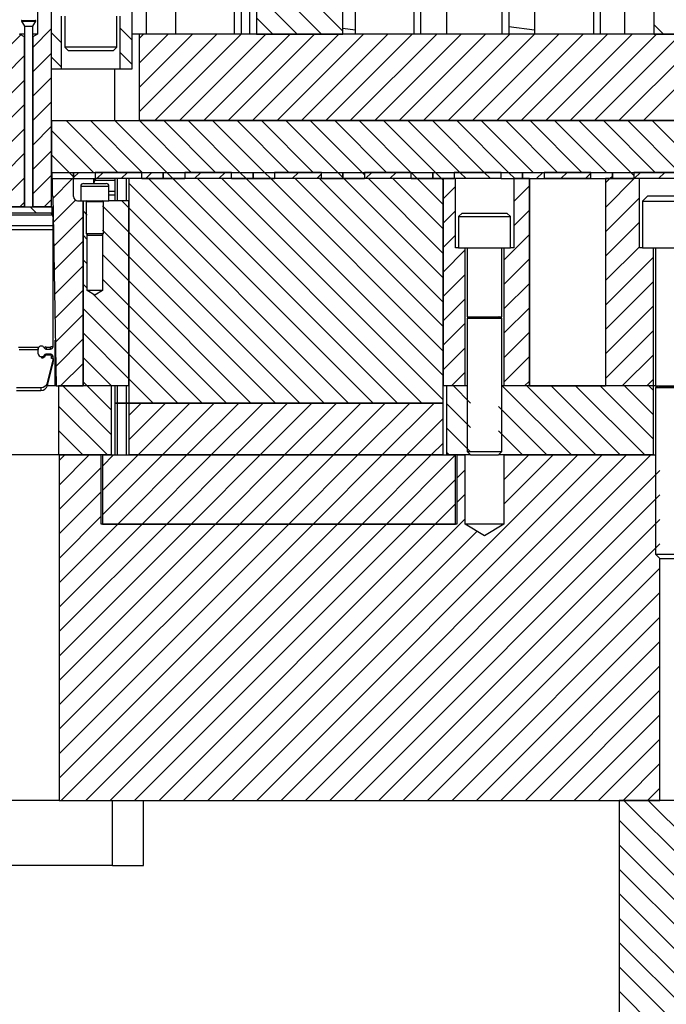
# Model space of a CAD drawing. Header units: inches. Extents: x 1802 to 2468, y -253 to -72.
# Tile 3 of 256: x 1813.27 to 1817.95, y -197.54 to -190.42. Entities that reach past the tile are written whole.
import ezdxf

# ---------------------------------------------------------------- set-up
doc = ezdxf.new("R2010")
doc.units = ezdxf.units.IN
doc.header["$LTSCALE"] = 0.5
doc.header["$MEASUREMENT"] = 0
doc.layers.add('SID-M-F', color=202, linetype='Continuous')
doc.layers.add('SID-M-S', color=105, linetype='Continuous')

msp = doc.modelspace()

# ---------------------------------------------------------------- linework, layer by layer
at = {"layer": 'SID-M-F', "linetype": 'Continuous'}
for p, q in [((1815.4558, -190.52257), (1814.98487, -190.05164)), ((1815.60987, -190.49987), (1815.13258, -190.02257)), ((1815.27902, -190.52257), (1814.98487, -190.22842)), ((1815.10225, -190.52257), (1814.98487, -190.4052)), ((1813.36487, -190.6177), (1813.50056, -190.48201)), ((1814.08487, -190.56586), (1813.99587, -190.47686)), ((1817.93067, -190.52257), (1817.85987, -190.45177)), ((1813.16918, -190.63662), (1813.27833, -190.52746)), ((1813.57387, -190.58519), (1813.50056, -190.51188)), ((1814.13487, -190.55481), (1814.1671, -190.52257)), ((1814.13487, -190.73159), (1814.34388, -190.52257)), ((1814.13487, -190.90836), (1814.52066, -190.52257)), ((1814.13487, -191.08514), (1814.69743, -190.52257)), ((1814.24921, -191.14757), (1814.87421, -190.52257)), ((1814.42599, -191.14757), (1815.05099, -190.52257)), ((1814.60276, -191.14757), (1815.22776, -190.52257)), ((1814.77954, -191.14757), (1815.40454, -190.52257)), ((1814.95632, -191.14757), (1815.58132, -190.52257)), ((1815.13309, -191.14757), (1815.75809, -190.52257)), ((1815.30987, -191.14757), (1815.93487, -190.52257)), ((1815.48665, -191.14757), (1816.11165, -190.52257)), ((1815.66342, -191.14757), (1816.28842, -190.52257)), ((1815.8402, -191.14757), (1816.4652, -190.52257)), ((1816.01698, -191.14757), (1816.64198, -190.52257)), ((1816.19375, -191.14757), (1816.81875, -190.52257)), ((1816.37053, -191.14757), (1816.99553, -190.52257)), ((1816.54731, -191.14757), (1817.17231, -190.52257)), ((1816.72408, -191.14757), (1817.34908, -190.52257)), ((1816.90086, -191.14757), (1817.52586, -190.52257)), ((1817.07764, -191.14757), (1817.70264, -190.52257)), ((1817.25441, -191.14757), (1817.87941, -190.52257)), ((1817.43119, -191.14757), (1818.05619, -190.52257)), ((1817.60797, -191.14757), (1818.23297, -190.52257)), ((1817.78474, -191.14757), (1818.40974, -190.52257)), ((1813.16918, -190.81339), (1813.30487, -190.6777)), ((1813.36487, -190.79448), (1813.50056, -190.65879)), ((1813.57387, -190.76196), (1813.50056, -190.68865)), ((1814.08487, -190.74263), (1813.99587, -190.65363)), ((1813.36487, -190.97125), (1813.50056, -190.83556)), ((1813.16918, -190.99017), (1813.30487, -190.85448)), ((1813.16918, -191.16695), (1813.30487, -191.03125)), ((1813.36487, -191.14803), (1813.50056, -191.01234)), ((1813.36487, -191.32481), (1813.50056, -191.18912)), ((1813.98093, -191.52257), (1813.60593, -191.14757)), ((1814.1577, -191.52257), (1813.7827, -191.14757)), ((1814.33448, -191.52257), (1813.95948, -191.14757)), ((1814.51126, -191.52257), (1814.13626, -191.14757)), ((1814.68803, -191.52257), (1814.31303, -191.14757)), ((1814.86481, -191.52257), (1814.48981, -191.14757)), ((1815.04159, -191.52257), (1814.66659, -191.14757)), ((1815.21836, -191.52257), (1814.84336, -191.14757)), ((1815.39514, -191.52257), (1815.02014, -191.14757)), ((1815.57192, -191.52257), (1815.19692, -191.14757)), ((1815.74869, -191.52257), (1815.37369, -191.14757)), ((1815.92547, -191.52257), (1815.55047, -191.14757)), ((1816.10225, -191.52257), (1815.72725, -191.14757)), ((1816.27902, -191.52257), (1815.90402, -191.14757)), ((1816.4558, -191.52257), (1816.0808, -191.14757)), ((1816.63258, -191.52257), (1816.25758, -191.14757)), ((1816.80935, -191.52257), (1816.43435, -191.14757)), ((1816.98613, -191.52257), (1816.61113, -191.14757)), ((1817.16291, -191.52257), (1816.78791, -191.14757)), ((1817.33968, -191.52257), (1816.96468, -191.14757)), ((1817.51646, -191.52257), (1817.14146, -191.14757)), ((1817.69324, -191.52257), (1817.31824, -191.14757)), ((1817.87001, -191.52257), (1817.49501, -191.14757)), ((1818.04679, -191.52257), (1817.67179, -191.14757)), ((1818.22357, -191.52257), (1817.84857, -191.14757)), ((1813.16918, -191.34372), (1813.30487, -191.20803)), ((1813.80415, -191.52257), (1813.50236, -191.22078)), ((1813.16918, -191.5205), (1813.30487, -191.38481)), ((1813.36487, -191.50158), (1813.50056, -191.36589)), ((1813.62737, -191.52257), (1813.50236, -191.39756)), ((1813.36487, -191.67836), (1813.50056, -191.54267)), ((1813.65987, -191.55507), (1813.62737, -191.52257)), ((1813.65987, -191.56014), (1813.69743, -191.52257)), ((1813.82893, -191.56785), (1813.87421, -191.52257)), ((1814.00571, -191.56785), (1814.05099, -191.52257)), ((1814.18249, -191.56785), (1814.22776, -191.52257)), ((1814.37976, -191.56785), (1814.33448, -191.52257)), ((1814.53604, -191.56785), (1814.58132, -191.52257)), ((1814.71282, -191.56785), (1814.75809, -191.52257)), ((1814.91009, -191.56785), (1814.86481, -191.52257)), ((1815.08686, -191.56785), (1815.04159, -191.52257)), ((1815.24315, -191.56785), (1815.28842, -191.52257)), ((1815.41992, -191.56785), (1815.45416, -191.53361)), ((1815.60987, -191.56053), (1815.57192, -191.52257)), ((1815.76558, -191.53946), (1815.74869, -191.52257)), ((1815.77348, -191.56785), (1815.81875, -191.52257)), ((1815.95025, -191.56785), (1815.99553, -191.52257)), ((1816.14752, -191.56785), (1816.10416, -191.52449)), ((1816.3243, -191.56785), (1816.27902, -191.52257)), ((1816.50108, -191.56785), (1816.4558, -191.52257)), ((1816.67785, -191.56785), (1816.63258, -191.52257)), ((1816.85463, -191.56785), (1816.80935, -191.52257)), ((1817.01091, -191.56785), (1817.05619, -191.52257)), ((1817.18769, -191.56785), (1817.23297, -191.52257)), ((1817.36447, -191.56785), (1817.40416, -191.52816)), ((1817.40416, -191.52816), (1817.40974, -191.52257)), ((1817.54124, -191.56785), (1817.55987, -191.54923)), ((1817.71558, -191.54491), (1817.69324, -191.52257)), ((1817.71802, -191.56785), (1817.7633, -191.52257)), ((1817.8948, -191.56785), (1817.94007, -191.52257)), ((1813.16918, -191.69728), (1813.30487, -191.56158)), ((1813.50947, -191.71054), (1813.65216, -191.56785)), ((1815.6512, -193.19285), (1814.05987, -191.60152)), ((1815.82798, -193.19285), (1814.20298, -191.56785)), ((1816.00476, -193.19285), (1814.37976, -191.56785)), ((1816.18153, -193.19285), (1814.55653, -191.56785)), ((1816.33487, -193.16941), (1814.73331, -191.56785)), ((1816.33487, -192.99263), (1814.91009, -191.56785)), ((1816.33487, -192.81586), (1815.08686, -191.56785)), ((1816.33487, -192.63908), (1815.26364, -191.56785)), ((1816.33487, -192.4623), (1815.44042, -191.56785)), ((1815.61719, -191.56785), (1815.60987, -191.56053)), ((1816.33487, -192.28553), (1815.61719, -191.56785)), ((1816.33487, -192.10875), (1815.79397, -191.56785)), ((1816.33487, -191.93197), (1815.97075, -191.56785)), ((1816.33487, -191.7552), (1816.14752, -191.56785)), ((1816.33487, -191.57842), (1816.3243, -191.56785)), ((1816.84587, -191.7329), (1816.95987, -191.6189)), ((1817.50987, -191.59923), (1817.54124, -191.56785)), ((1817.50987, -191.776), (1817.71802, -191.56785)), ((1817.56174, -191.56785), (1817.55987, -191.56598)), ((1816.33487, -191.71357), (1816.42387, -191.62457)), ((1813.27066, -191.77257), (1813.30487, -191.73836)), ((1813.44743, -191.77257), (1813.50056, -191.71945)), ((1813.5125, -191.88428), (1813.67371, -191.72307)), ((1814.05987, -191.95507), (1813.86916, -191.76436)), ((1814.05987, -191.77829), (1814.00943, -191.72785)), ((1817.50987, -191.95278), (1817.75537, -191.70728)), ((1813.39232, -191.81785), (1813.34704, -191.77257)), ((1813.75916, -191.83114), (1813.72916, -191.80114)), ((1815.47443, -193.19285), (1814.05987, -191.77829)), ((1816.33487, -191.89034), (1816.42387, -191.80134)), ((1816.84587, -191.90967), (1816.95987, -191.79567)), ((1813.51553, -192.05803), (1813.72916, -191.8444)), ((1817.50987, -192.12956), (1817.75537, -191.88406)), ((1813.75916, -192.00791), (1813.72916, -191.97791)), ((1814.05987, -192.13185), (1813.86916, -191.94114)), ((1815.29765, -193.19285), (1814.05987, -191.95507)), ((1816.33487, -192.06712), (1816.42387, -191.97812)), ((1816.77537, -192.15695), (1816.95987, -191.97245)), ((1813.51857, -192.23177), (1813.72916, -192.02118)), ((1814.05987, -192.30862), (1813.86916, -192.11791)), ((1816.33487, -192.2439), (1816.49437, -192.0844)), ((1817.50987, -192.30633), (1817.75537, -192.06083)), ((1813.75916, -192.18469), (1813.72916, -192.15469)), ((1815.12087, -193.19285), (1814.05987, -192.13185)), ((1816.77537, -192.33373), (1816.95987, -192.14923)), ((1817.50987, -192.48311), (1817.85687, -192.13611)), ((1813.5216, -192.40551), (1813.72916, -192.19795)), ((1816.33487, -192.42067), (1816.49437, -192.26117)), ((1813.75916, -192.36147), (1813.72916, -192.33147)), ((1814.05987, -192.4854), (1813.86916, -192.29469)), ((1814.9441, -193.19285), (1814.05987, -192.30862)), ((1816.77537, -192.5105), (1816.95987, -192.326)), ((1817.50987, -192.65989), (1817.85687, -192.31289)), ((1813.52463, -192.57926), (1813.72916, -192.37473)), ((1814.05987, -192.66218), (1813.8002, -192.40251)), ((1816.33487, -192.59745), (1816.49437, -192.43795)), ((1814.05987, -192.83895), (1813.72916, -192.50824)), ((1814.76732, -193.19285), (1814.05987, -192.4854)), ((1816.77537, -192.68728), (1816.95987, -192.50278)), ((1817.50987, -192.83666), (1817.85687, -192.48966)), ((1813.52767, -192.753), (1813.72916, -192.55151)), ((1816.33487, -192.77423), (1816.49437, -192.61473)), ((1814.05987, -193.01573), (1813.72916, -192.68502)), ((1814.59054, -193.19285), (1814.05987, -192.66218)), ((1816.77537, -192.86406), (1816.95987, -192.67956)), ((1817.50987, -193.01344), (1817.85687, -192.66644)), ((1813.5307, -192.92675), (1813.72916, -192.72828)), ((1816.33487, -192.951), (1816.49437, -192.7915)), ((1813.56637, -193.06785), (1813.72916, -192.90506)), ((1813.93521, -193.06785), (1813.72916, -192.8618)), ((1814.41377, -193.19285), (1814.05987, -192.83895)), ((1816.77537, -193.04083), (1816.95987, -192.85633)), ((1817.63223, -193.06785), (1817.85687, -192.84322)), ((1816.3948, -193.06785), (1816.49437, -192.96828)), ((1813.75844, -193.06785), (1813.72916, -193.03857)), ((1814.23699, -193.19285), (1814.05987, -193.01573)), ((1816.92513, -193.06785), (1816.95987, -193.03311)), ((1817.80901, -193.06785), (1817.85687, -193.01999)), ((1813.93487, -193.42106), (1813.58166, -193.06785)), ((1813.93487, -193.24428), (1813.75844, -193.06785)), ((1816.53437, -193.19213), (1816.41009, -193.06785)), ((1817.26364, -193.56785), (1816.76364, -193.06785)), ((1817.44042, -193.56785), (1816.94042, -193.06785)), ((1817.61719, -193.56785), (1817.11719, -193.06785)), ((1817.79397, -193.56785), (1817.29397, -193.06785)), ((1817.85687, -193.45397), (1817.47075, -193.06785)), ((1817.85687, -193.2772), (1817.64752, -193.06785)), ((1817.85687, -193.10042), (1817.8243, -193.06785)), ((1813.90488, -193.56785), (1813.55056, -193.21353)), ((1814.06021, -193.19285), (1814.05987, -193.19251)), ((1814.05987, -193.28146), (1814.14848, -193.19285)), ((1814.05987, -193.45824), (1814.32525, -193.19285)), ((1814.12703, -193.56785), (1814.50203, -193.19285)), ((1814.30381, -193.56785), (1814.67881, -193.19285)), ((1814.48058, -193.56785), (1814.85558, -193.19285)), ((1814.65736, -193.56785), (1815.03236, -193.19285)), ((1814.83414, -193.56785), (1815.20914, -193.19285)), ((1815.01091, -193.56785), (1815.38591, -193.19285)), ((1815.18769, -193.56785), (1815.56269, -193.19285)), ((1815.36447, -193.56785), (1815.73947, -193.19285)), ((1815.54124, -193.56785), (1815.91624, -193.19285)), ((1815.71802, -193.56785), (1816.09302, -193.19285)), ((1815.8948, -193.56785), (1816.2698, -193.19285)), ((1816.53437, -193.36891), (1816.35987, -193.19441)), ((1817.08686, -193.56785), (1816.73537, -193.21636)), ((1816.07157, -193.56785), (1816.33487, -193.30456)), ((1813.72811, -193.56785), (1813.55056, -193.3903)), ((1816.53437, -193.54569), (1816.35987, -193.37119)), ((1816.91009, -193.56785), (1816.73537, -193.39313)), ((1816.24835, -193.56785), (1816.33487, -193.48133)), ((1816.37976, -193.56785), (1816.35987, -193.54796)), ((1813.55133, -193.56785), (1813.55056, -193.56708)), ((1813.55556, -193.60899), (1813.5967, -193.56785)), ((1813.55556, -193.78577), (1813.77348, -193.56785)), ((1813.86987, -193.64824), (1813.95025, -193.56785)), ((1813.86987, -193.82501), (1814.12703, -193.56785)), ((1813.86987, -194.00179), (1814.30381, -193.56785)), ((1813.98058, -194.06785), (1814.48058, -193.56785)), ((1814.15736, -194.06785), (1814.65736, -193.56785)), ((1814.33414, -194.06785), (1814.83414, -193.56785)), ((1814.51091, -194.06785), (1815.01091, -193.56785)), ((1814.68769, -194.06785), (1815.18769, -193.56785)), ((1814.80901, -196.06785), (1817.30901, -193.56785)), ((1814.86447, -194.06785), (1815.36447, -193.56785)), ((1814.98579, -196.06785), (1817.48579, -193.56785)), ((1815.04124, -194.06785), (1815.54124, -193.56785)), ((1815.16256, -196.06785), (1817.66256, -193.56785)), ((1815.21802, -194.06785), (1815.71802, -193.56785)), ((1815.33934, -196.06785), (1817.83934, -193.56785)), ((1815.3948, -194.06785), (1815.8948, -193.56785)), ((1815.57157, -194.06785), (1816.07157, -193.56785)), ((1815.74835, -194.06785), (1816.24835, -193.56785)), ((1815.92513, -194.06785), (1816.42487, -193.56811)), ((1816.77549, -193.57104), (1816.77868, -193.56785)), ((1816.77549, -193.74781), (1816.95546, -193.56785)), ((1816.77549, -193.92459), (1817.13223, -193.56785)), ((1813.55556, -193.96254), (1813.85987, -193.65824)), ((1815.51612, -196.06785), (1817.90362, -193.68035)), ((1816.43487, -193.73489), (1816.49424, -193.67551)), ((1816.1019, -194.06785), (1816.42487, -193.74489)), ((1813.55556, -194.13932), (1813.85987, -193.83501)), ((1815.69289, -196.06785), (1817.90362, -193.85713)), ((1816.43487, -193.91166), (1816.49424, -193.85229)), ((1816.27868, -194.06785), (1816.42487, -193.92166)), ((1813.55556, -194.3161), (1813.85987, -194.01179)), ((1814.45546, -196.06785), (1816.49424, -194.02906)), ((1815.86967, -196.06785), (1817.90362, -194.0339)), ((1813.55556, -194.49287), (1813.98058, -194.06785)), ((1813.55556, -194.66965), (1814.15736, -194.06785)), ((1813.55556, -194.84643), (1814.33414, -194.06785)), ((1813.55556, -195.0232), (1814.51091, -194.06785)), ((1813.55556, -195.19998), (1814.68769, -194.06785)), ((1813.55556, -195.37676), (1814.86447, -194.06785)), ((1813.55556, -195.55353), (1815.04124, -194.06785)), ((1813.55556, -195.73031), (1815.21802, -194.06785)), ((1813.55556, -195.90709), (1815.3948, -194.06785)), ((1813.57157, -196.06785), (1815.57157, -194.06785)), ((1813.74835, -196.06785), (1815.74835, -194.06785)), ((1813.92513, -196.06785), (1815.92513, -194.06785)), ((1814.1019, -196.06785), (1816.1019, -194.06785)), ((1814.27868, -196.06785), (1816.27868, -194.06785)), ((1814.63223, -196.06785), (1816.58044, -194.11964)), ((1816.04645, -196.06785), (1817.90362, -194.21068)), ((1816.22322, -196.06785), (1817.90362, -194.38746)), ((1816.4, -196.06785), (1817.90362, -194.56423)), ((1816.57678, -196.06785), (1817.90362, -194.74101)), ((1816.75355, -196.06785), (1817.90362, -194.91779)), ((1816.93033, -196.06785), (1817.90362, -195.09456)), ((1817.10711, -196.06785), (1817.90362, -195.27134)), ((1817.28388, -196.06785), (1817.90362, -195.44812)), ((1817.46066, -196.06785), (1817.90362, -195.62489)), ((1817.63744, -196.06785), (1817.90362, -195.80167)), ((1817.81421, -196.06785), (1817.90362, -195.97845)), ((1820.02987, -198.4554), (1817.64232, -196.06785)), ((1820.0691, -198.31785), (1817.8191, -196.06785)), ((1820.02987, -198.63218), (1817.60987, -196.21218)), ((1820.02987, -198.80895), (1817.60987, -196.38895)), ((1820.02987, -198.98573), (1817.60987, -196.56573)), ((1820.02987, -199.16251), (1817.60987, -196.74251)), ((1820.02987, -199.33928), (1817.60987, -196.91928)), ((1820.02987, -199.51606), (1817.60987, -197.09606)), ((1820.02987, -199.69284), (1817.60987, -197.27284)), ((1820.02987, -199.86961), (1817.60987, -197.44961))]:
    msp.add_line(p, q, dxfattribs=at)
at = {"layer": 'SID-M-S'}
for p, q in [((1813.39987, -189.02257), (1813.39987, -190.52257)), ((1813.50056, -191.77257), (1813.50056, -189.02257)), ((1813.50056, -190.77257), (1813.50056, -189.02257)), ((1814.08487, -190.77257), (1814.08487, -189.02257)), ((1814.39737, -190.02257), (1814.39737, -190.52257)), ((1814.82237, -190.02257), (1814.82237, -190.52257)), ((1814.87237, -190.02257), (1814.87237, -190.52257)), ((1814.98487, -190.02257), (1814.98487, -190.52257)), ((1815.60987, -190.52257), (1815.60987, -190.02257)), ((1815.69737, -190.02257), (1815.69737, -190.52257)), ((1816.12237, -190.02257), (1816.12237, -190.52257)), ((1816.17237, -190.02257), (1816.17237, -190.52257)), ((1816.35987, -190.02257), (1816.35987, -190.52257)), ((1816.75987, -190.02257), (1816.75987, -190.52257)), ((1816.80987, -190.02257), (1816.80987, -190.52257)), ((1816.99737, -190.02257), (1816.99737, -190.52257)), ((1817.42237, -190.02257), (1817.42237, -190.52257)), ((1817.47237, -190.02257), (1817.47237, -190.52257)), ((1817.64737, -190.02257), (1817.64737, -190.52257)), ((1817.85987, -190.02257), (1817.85987, -190.52257)), ((1814.18487, -190.08507), (1814.18487, -190.52257)), ((1814.93487, -190.52257), (1814.93487, -190.08507)), ((1813.57387, -190.77257), (1813.57387, -190.39257)), ((1813.59737, -190.39257), (1813.59737, -190.61757)), ((1813.97237, -190.61757), (1813.97237, -190.39257)), ((1813.99587, -190.39257), (1813.99587, -190.77257)), ((1813.28322, -190.42707), (1813.30487, -190.46457)), ((1813.28322, -190.42707), (1813.38652, -190.42707)), ((1813.28582, -190.42257), (1813.38392, -190.42257)), ((1813.30487, -190.46457), (1813.30487, -191.77257)), ((1813.30487, -190.46457), (1813.36487, -190.46457)), ((1813.36487, -190.46457), (1813.38652, -190.42707)), ((1813.36487, -191.77257), (1813.36487, -190.46457)), ((1815.69737, -190.49352), (1815.60987, -190.48235)), ((1816.99737, -190.49352), (1816.80987, -190.46958)), ((1813.30487, -190.54278), (1813.26987, -190.52257)), ((1813.30487, -190.52257), (1813.26987, -190.52257)), ((1813.30487, -191.77257), (1813.30487, -190.54278)), ((1813.39987, -190.52257), (1813.36487, -190.54278)), ((1813.39987, -190.52257), (1813.36487, -190.52257)), ((1813.36487, -190.54278), (1813.36487, -191.77257)), ((1814.13487, -190.52257), (1814.08487, -190.52257)), ((1814.13487, -190.52257), (1814.13487, -191.14757)), ((1818.45987, -190.52257), (1814.13487, -190.52257)), ((1814.98487, -190.52257), (1815.60987, -190.52257)), ((1817.85987, -190.52257), (1818.37237, -190.52257)), ((1813.59737, -190.61757), (1813.62237, -190.64257)), ((1813.97237, -190.61757), (1813.59737, -190.61757)), ((1813.94737, -190.64257), (1813.97237, -190.61757)), ((1813.94737, -190.64257), (1813.62237, -190.64257)), ((1813.50056, -190.77257), (1813.57387, -190.77257)), ((1813.57387, -190.77257), (1813.99587, -190.77257)), ((1813.95987, -191.14757), (1813.95987, -190.77257)), ((1813.99587, -190.77257), (1814.08487, -190.77257)), ((1813.50236, -191.14757), (1813.50056, -191.14757)), ((1813.50236, -191.14757), (1818.78487, -191.14757)), ((1813.50236, -191.52257), (1813.50236, -191.14757)), ((1820.65362, -191.14757), (1814.13487, -191.14757)), ((1813.50236, -191.52257), (1813.50056, -191.52257)), ((1813.50236, -191.52257), (1818.78487, -191.52257)), ((1813.50416, -191.56785), (1813.50416, -191.52257)), ((1813.50416, -191.52257), (1813.65987, -191.52257)), ((1813.65987, -191.56785), (1813.65987, -191.52257)), ((1813.65987, -191.52257), (1813.81558, -191.52257)), ((1813.65987, -191.52257), (1813.65987, -191.56785)), ((1813.81558, -191.52257), (1813.81558, -191.56785)), ((1813.81558, -191.52257), (1813.81558, -191.56785)), ((1814.15416, -191.52257), (1813.81558, -191.52257)), ((1814.15416, -191.52257), (1814.30987, -191.52257)), ((1814.15416, -191.56785), (1814.15416, -191.52257)), ((1814.15416, -191.56785), (1814.15416, -191.52257)), ((1814.30987, -191.56785), (1814.30987, -191.52257)), ((1814.30987, -191.52257), (1814.30987, -191.56785)), ((1814.30987, -191.52257), (1814.46558, -191.52257)), ((1814.46558, -191.52257), (1814.46558, -191.56785)), ((1814.46558, -191.52257), (1814.46558, -191.56785)), ((1814.80416, -191.52257), (1814.46558, -191.52257)), ((1814.80416, -191.56785), (1814.80416, -191.52257)), ((1814.80416, -191.52257), (1814.95987, -191.52257)), ((1814.80416, -191.56785), (1814.80416, -191.52257)), ((1814.95987, -191.56785), (1814.95987, -191.52257)), ((1814.95987, -191.52257), (1814.95987, -191.56785)), ((1814.95987, -191.52257), (1815.11558, -191.52257)), ((1815.11558, -191.52257), (1815.11558, -191.56785)), ((1815.45416, -191.52257), (1815.11558, -191.52257)), ((1815.11558, -191.52257), (1815.11558, -191.56785)), ((1815.45416, -191.52257), (1815.60987, -191.52257)), ((1815.45416, -191.56785), (1815.45416, -191.52257)), ((1815.45416, -191.56785), (1815.45416, -191.52257)), ((1815.60987, -191.56785), (1815.60987, -191.52257)), ((1815.60987, -191.52257), (1815.76558, -191.52257)), ((1815.60987, -191.52257), (1815.60987, -191.56785)), ((1815.76558, -191.52257), (1815.76558, -191.56785)), ((1816.10416, -191.52257), (1815.76558, -191.52257)), ((1815.76558, -191.52257), (1815.76558, -191.56785)), ((1815.76558, -191.52257), (1815.76558, -191.56785)), ((1816.10416, -191.52257), (1815.76558, -191.52257)), ((1816.10416, -191.56785), (1816.10416, -191.52257)), ((1816.10416, -191.52257), (1816.25987, -191.52257)), ((1816.10416, -191.56785), (1816.10416, -191.52257)), ((1816.10416, -191.56785), (1816.10416, -191.52257)), ((1816.25987, -191.56785), (1816.25987, -191.52257)), ((1816.25987, -191.52257), (1816.25987, -191.56785)), ((1816.25987, -191.52257), (1816.41558, -191.52257)), ((1816.41558, -191.52257), (1816.41558, -191.56785)), ((1816.75416, -191.52257), (1816.41558, -191.52257)), ((1816.41558, -191.52257), (1816.41558, -191.56785)), ((1816.75416, -191.56785), (1816.75416, -191.52257)), ((1816.75416, -191.56785), (1816.75416, -191.52257)), ((1816.75416, -191.52257), (1816.90987, -191.52257)), ((1816.90987, -191.56785), (1816.90987, -191.52257)), ((1816.90987, -191.52257), (1816.90987, -191.56785)), ((1816.90987, -191.52257), (1817.06558, -191.52257)), ((1817.06558, -191.52257), (1817.06558, -191.56785)), ((1817.40416, -191.52257), (1817.06558, -191.52257)), ((1817.06558, -191.52257), (1817.06558, -191.56785)), ((1817.40416, -191.52257), (1817.06558, -191.52257)), ((1817.06558, -191.52257), (1817.06558, -191.56785)), ((1817.40416, -191.56785), (1817.40416, -191.52257)), ((1817.40416, -191.56785), (1817.40416, -191.52257)), ((1817.40416, -191.56785), (1817.40416, -191.52257)), ((1817.40416, -191.52257), (1817.55987, -191.52257)), ((1817.55987, -191.56785), (1817.55987, -191.52257)), ((1817.55987, -191.52257), (1817.55987, -191.56785)), ((1817.55987, -191.52257), (1817.71558, -191.52257)), ((1817.71558, -191.52257), (1817.71558, -191.56785)), ((1818.05416, -191.52257), (1817.71558, -191.52257)), ((1817.71558, -191.52257), (1817.71558, -191.56785)), ((1813.50056, -191.56785), (1813.50416, -191.56785)), ((1813.50416, -191.56785), (1813.65987, -191.56785)), ((1813.50416, -191.56785), (1813.50416, -191.69285)), ((1813.50416, -191.56785), (1813.65987, -191.56785)), ((1813.65987, -191.56785), (1813.81558, -191.56785)), ((1813.65987, -191.69785), (1813.65987, -191.56785)), ((1813.71166, -191.62254), (1813.71166, -191.72785)), ((1813.71166, -191.62254), (1813.91666, -191.62254)), ((1813.73135, -191.60285), (1813.89697, -191.60285)), ((1813.8077, -191.572), (1813.80779, -191.56887)), ((1813.8077, -191.60285), (1813.8077, -191.572)), ((1813.80779, -191.56887), (1813.80785, -191.56785)), ((1813.81296, -191.56785), (1813.81296, -191.57938)), ((1813.82099, -191.57094), (1813.81296, -191.57938)), ((1813.81296, -191.57938), (1813.95987, -191.57938)), ((1814.15416, -191.56785), (1813.81558, -191.56785)), ((1813.91666, -191.72785), (1813.91666, -191.62254)), ((1813.95987, -191.56785), (1813.95987, -191.72785)), ((1813.97487, -191.56785), (1813.97487, -191.72785)), ((1814.03987, -191.56785), (1814.03987, -191.72785)), ((1814.05987, -191.56785), (1814.05987, -193.19285)), ((1816.33487, -191.56785), (1814.05987, -191.56785)), ((1814.15416, -191.56785), (1814.30987, -191.56785)), ((1814.30987, -191.56785), (1814.46558, -191.56785)), ((1814.80416, -191.56785), (1814.46558, -191.56785)), ((1814.80416, -191.56785), (1814.95987, -191.56785)), ((1814.95987, -191.56785), (1815.11558, -191.56785)), ((1815.45416, -191.56785), (1815.11558, -191.56785)), ((1815.45416, -191.56785), (1815.60987, -191.56785)), ((1815.60987, -191.56785), (1815.76558, -191.56785)), ((1816.10416, -191.56785), (1815.76558, -191.56785)), ((1816.10416, -191.56785), (1815.76558, -191.56785)), ((1816.10416, -191.56785), (1816.25987, -191.56785)), ((1816.25987, -191.56785), (1816.41558, -191.56785)), ((1816.33487, -193.19285), (1816.33487, -191.56785)), ((1816.33487, -191.56785), (1816.33487, -193.06785)), ((1816.42387, -191.56785), (1816.33487, -191.56785)), ((1816.75416, -191.56785), (1816.41558, -191.56785)), ((1816.42387, -192.06785), (1816.42387, -191.56785)), ((1816.75416, -191.56785), (1816.90987, -191.56785)), ((1816.84587, -191.56785), (1816.84587, -192.06785)), ((1816.95987, -191.56785), (1816.84587, -191.56785)), ((1816.90987, -191.56785), (1817.06558, -191.56785)), ((1816.95987, -193.06785), (1816.95987, -191.56785)), ((1816.95987, -191.56785), (1816.95987, -193.06785)), ((1816.95987, -191.56785), (1817.50987, -191.56785)), ((1817.40416, -191.56785), (1817.06558, -191.56785)), ((1817.40416, -191.56785), (1817.06558, -191.56785)), ((1817.40416, -191.56785), (1817.55987, -191.56785)), ((1817.50987, -191.56785), (1817.50987, -193.06785)), ((1817.75537, -191.56785), (1817.50987, -191.56785)), ((1817.50987, -191.56785), (1817.50987, -193.06785)), ((1817.55987, -191.56785), (1817.71558, -191.56785)), ((1818.05416, -191.56785), (1817.71558, -191.56785)), ((1817.75537, -192.06785), (1817.75537, -191.56785)), ((1813.50416, -191.69285), (1813.50916, -191.69285)), ((1813.50916, -191.69285), (1813.53316, -193.06785)), ((1813.91666, -191.65785), (1813.95987, -191.65785)), ((1813.91666, -191.68569), (1813.95987, -191.68569)), ((1817.81612, -191.69285), (1817.77862, -191.73035)), ((1817.81612, -191.69285), (1818.30362, -191.69285)), ((1813.68987, -191.72785), (1813.71166, -191.72785)), ((1813.71166, -191.72785), (1813.91666, -191.72785)), ((1813.72916, -193.06785), (1813.72916, -191.72785)), ((1813.72916, -191.72785), (1813.72916, -193.06785)), ((1813.75166, -191.72785), (1813.75166, -191.72824)), ((1813.75166, -191.72824), (1813.87666, -191.72824)), ((1813.75921, -191.72977), (1813.75166, -191.73252)), ((1813.75166, -191.73252), (1813.75166, -191.9661)), ((1813.75166, -191.73252), (1813.87666, -191.73252)), ((1813.75916, -191.72979), (1813.75916, -191.72827)), ((1813.75921, -191.72977), (1813.86911, -191.72977)), ((1813.87666, -191.73252), (1813.86911, -191.72977)), ((1813.86916, -191.72827), (1813.86916, -191.72979)), ((1813.87666, -191.72824), (1813.87666, -191.72785)), ((1813.87666, -191.9661), (1813.87666, -191.73252)), ((1814.05987, -191.72785), (1813.91666, -191.72785)), ((1814.05987, -193.06785), (1814.05987, -191.72785)), ((1817.77862, -191.73035), (1817.77862, -192.06785)), ((1817.77862, -191.73035), (1818.34112, -191.73035)), ((1813.16296, -191.82938), (1813.50678, -191.82938)), ((1813.30487, -191.77257), (1813.16558, -191.77257)), ((1813.50416, -191.81785), (1813.16558, -191.81785)), ((1813.16918, -191.77257), (1813.30487, -191.77257)), ((1813.30487, -191.77257), (1813.36487, -191.77257)), ((1813.50416, -191.77257), (1813.36487, -191.77257)), ((1813.36487, -191.77257), (1813.50056, -191.77257)), ((1813.50678, -191.82938), (1813.49875, -191.82094)), ((1813.50416, -191.81785), (1813.50416, -191.77257)), ((1813.50678, -191.82938), (1813.50678, -191.79737)), ((1816.47237, -191.81785), (1816.44737, -191.84285)), ((1816.47237, -191.81785), (1816.79737, -191.81785)), ((1816.82237, -191.84285), (1816.79737, -191.81785)), ((1813.1577, -191.90785), (1813.51203, -191.90785)), ((1813.51203, -191.90785), (1813.51203, -191.8575)), ((1813.51203, -191.93569), (1813.51203, -191.90785)), ((1816.44737, -191.84285), (1816.44737, -192.06785)), ((1816.44737, -191.84285), (1816.82237, -191.84285)), ((1816.82237, -192.06785), (1816.82237, -191.84285)), ((1813.1577, -191.93569), (1813.51203, -191.93569)), ((1813.51203, -192.78242), (1813.51203, -191.93569)), ((1813.75166, -191.9661), (1813.76341, -191.97785)), ((1813.75166, -191.9661), (1813.87666, -191.9661)), ((1813.75916, -192.37785), (1813.75916, -191.9736)), ((1813.76341, -191.97785), (1813.86491, -191.97785)), ((1813.86491, -191.97785), (1813.87666, -191.9661)), ((1813.86916, -191.9736), (1813.86916, -192.37785)), ((1816.44737, -192.06785), (1816.42387, -192.06785)), ((1816.44737, -192.06785), (1816.82237, -192.06785)), ((1816.49437, -193.06785), (1816.49437, -192.06785)), ((1816.50987, -192.06785), (1816.50987, -192.56824)), ((1816.75987, -192.56824), (1816.75987, -192.06785)), ((1816.77537, -192.06785), (1816.77537, -193.06785)), ((1816.84587, -192.06785), (1816.82237, -192.06785)), ((1817.77862, -192.06785), (1817.75537, -192.06785)), ((1817.77862, -192.06785), (1818.34112, -192.06785)), ((1817.85687, -193.06785), (1817.85687, -192.06785)), ((1817.87237, -192.06785), (1817.87237, -193.06824)), ((1813.81416, -192.4109), (1813.75916, -192.37785)), ((1813.86916, -192.37785), (1813.75916, -192.37785)), ((1813.86916, -192.37785), (1813.81416, -192.4109)), ((1816.50987, -192.56824), (1816.75987, -192.56824)), ((1816.53017, -192.56977), (1816.50987, -192.57716)), ((1816.50987, -192.57716), (1816.50987, -193.54335)), ((1816.50987, -192.57716), (1816.75987, -192.57716)), ((1816.53017, -192.56977), (1816.73956, -192.56977)), ((1816.75987, -192.57716), (1816.73956, -192.56977)), ((1816.75987, -193.54335), (1816.75987, -192.57716)), ((1813.52737, -193.06785), (1813.52737, -192.73602)), ((1813.26068, -192.78756), (1813.40906, -192.78756)), ((1813.26597, -192.80573), (1813.40377, -192.80573)), ((1813.40377, -192.7987), (1813.40906, -192.78756)), ((1813.40377, -192.81152), (1813.40906, -192.78756)), ((1813.40377, -192.80573), (1813.40377, -192.7987)), ((1813.40377, -192.83499), (1813.40377, -192.80573)), ((1813.45932, -192.78481), (1813.44644, -192.79157)), ((1813.46387, -192.78756), (1813.49235, -192.78756)), ((1813.46387, -192.8021), (1813.46387, -192.78756)), ((1813.46387, -192.8021), (1813.49235, -192.8021)), ((1813.49235, -192.8021), (1813.49235, -192.78756)), ((1813.49749, -192.78242), (1813.51203, -192.78242)), ((1813.42807, -192.85502), (1813.42894, -192.86546)), ((1813.44724, -192.84807), (1813.44677, -192.84859)), ((1813.44821, -192.84757), (1813.44724, -192.84807)), ((1813.44951, -192.84735), (1813.44821, -192.84757)), ((1813.45109, -192.84741), (1813.44951, -192.84735)), ((1813.4529, -192.84775), (1813.45109, -192.84741)), ((1813.45486, -192.84836), (1813.4529, -192.84775)), ((1813.4569, -192.8492), (1813.45486, -192.84836)), ((1813.49235, -192.83911), (1813.46387, -192.83911)), ((1813.46387, -192.84547), (1813.46387, -192.83911)), ((1813.49235, -192.84547), (1813.46387, -192.84547)), ((1813.47152, -193.04507), (1813.50978, -192.88912)), ((1813.49235, -192.84547), (1813.49235, -192.83911)), ((1813.50022, -192.87056), (1813.50022, -192.85245)), ((1813.50022, -192.85245), (1813.50253, -192.85256)), ((1813.51203, -192.87056), (1813.50022, -192.87056)), ((1813.50253, -192.85256), (1813.50474, -192.85287)), ((1813.50474, -192.85287), (1813.50678, -192.85337)), ((1813.50678, -192.85337), (1813.50857, -192.85405)), ((1813.50857, -192.85405), (1813.51004, -192.85487)), ((1813.50978, -192.88912), (1813.50978, -192.91003)), ((1813.51004, -192.85487), (1813.51113, -192.85582)), ((1813.51113, -192.85582), (1813.51181, -192.85684)), ((1813.51181, -192.85684), (1813.51203, -192.8579)), ((1813.51203, -192.87056), (1813.51203, -192.8579)), ((1813.51203, -192.87056), (1813.51203, -192.87601)), ((1813.51203, -192.87601), (1813.51203, -192.89147)), ((1813.47152, -193.06598), (1813.50978, -192.91003)), ((1813.47152, -193.04507), (1813.47152, -193.06598)), ((1813.2463, -193.07944), (1813.42344, -193.07944)), ((1813.2463, -193.10035), (1813.42344, -193.10035)), ((1813.42344, -193.07944), (1813.42344, -193.10035)), ((1813.52737, -193.06785), (1813.47102, -193.06785)), ((1813.53316, -193.06785), (1813.52737, -193.06785)), ((1813.53316, -193.06785), (1813.72916, -193.06785)), ((1813.93487, -193.06785), (1813.55056, -193.06785)), ((1813.55056, -193.06785), (1813.55056, -193.56785)), ((1814.05987, -193.06785), (1813.72916, -193.06785)), ((1813.93487, -193.56785), (1813.93487, -193.06785)), ((1813.95987, -193.06785), (1813.95987, -193.19285)), ((1813.97487, -193.06785), (1813.97487, -193.19285)), ((1814.03987, -193.06785), (1814.03987, -193.19285)), ((1816.49437, -193.06785), (1816.33487, -193.06785)), ((1816.35987, -193.06785), (1816.35987, -193.56785)), ((1816.50987, -193.06785), (1816.35987, -193.06785)), ((1817.85687, -193.06785), (1816.75987, -193.06785)), ((1816.95987, -193.06785), (1816.77537, -193.06785)), ((1816.95987, -193.06785), (1817.50987, -193.06785)), ((1817.85687, -193.06785), (1817.50987, -193.06785)), ((1817.87237, -193.06785), (1817.85687, -193.06785)), ((1817.85687, -193.56785), (1817.85687, -193.06785)), ((1817.87237, -193.06785), (1817.85687, -193.06785)), ((1817.87237, -193.06824), (1818.24737, -193.06824)), ((1817.89942, -193.06977), (1817.87237, -193.07962)), ((1817.87237, -193.07962), (1817.87237, -194.2866)), ((1817.87237, -193.07962), (1818.24737, -193.07962)), ((1817.89942, -193.06977), (1818.22031, -193.06977)), ((1813.95987, -193.19285), (1813.97487, -193.19285)), ((1813.95987, -193.19285), (1813.95987, -193.56785)), ((1813.97487, -193.19285), (1813.95987, -193.19285)), ((1813.97487, -193.19285), (1814.03987, -193.19285)), ((1813.97487, -193.19285), (1813.97487, -193.56785)), ((1814.03987, -193.19285), (1813.97487, -193.19285)), ((1814.03987, -193.19285), (1814.05987, -193.19285)), ((1814.03987, -193.19285), (1814.03987, -193.56785)), ((1814.05987, -193.19285), (1814.03987, -193.19285)), ((1814.05987, -193.19285), (1816.33487, -193.19285)), ((1816.33487, -193.19285), (1814.05987, -193.19285)), ((1814.05987, -193.19285), (1814.05987, -193.56785)), ((1816.33487, -193.56785), (1816.33487, -193.19285)), ((1816.50987, -193.54335), (1816.53437, -193.56785)), ((1816.50987, -193.54335), (1816.75987, -193.54335)), ((1816.73537, -193.56785), (1816.75987, -193.54335)), ((1813.55056, -193.56785), (1813.11918, -193.56785)), ((1813.93487, -193.56785), (1813.55056, -193.56785)), ((1813.55556, -193.56785), (1813.55556, -196.06785)), ((1813.55556, -193.56785), (1813.85987, -193.56785)), ((1813.85987, -194.06785), (1813.85987, -193.56785)), ((1813.86987, -193.56785), (1813.86987, -194.06785)), ((1813.86987, -193.56785), (1816.42487, -193.56785)), ((1816.33487, -193.56785), (1814.05987, -193.56785)), ((1816.53437, -193.56785), (1816.35987, -193.56785)), ((1816.42487, -194.06785), (1816.42487, -193.56785)), ((1816.43487, -193.56785), (1816.43487, -194.06785)), ((1816.43487, -193.56785), (1816.49424, -193.56785)), ((1816.49424, -194.06785), (1816.49424, -193.56785)), ((1816.53437, -193.56785), (1816.73537, -193.56785)), ((1817.85687, -193.56785), (1816.73537, -193.56785)), ((1816.77549, -193.56785), (1816.77549, -194.06785)), ((1816.77549, -193.56785), (1817.87237, -193.56785)), ((1816.43487, -194.06785), (1813.85987, -194.06785)), ((1813.86987, -194.06785), (1816.42487, -194.06785)), ((1816.63487, -194.15235), (1816.49424, -194.06785)), ((1816.77549, -194.06785), (1816.49424, -194.06785)), ((1816.77549, -194.06785), (1816.63487, -194.15235)), ((1817.87237, -194.2866), (1817.90362, -194.31785)), ((1817.87237, -194.2866), (1818.24737, -194.2866)), ((1817.90362, -196.06785), (1817.90362, -194.31785)), ((1817.90362, -194.31785), (1818.21612, -194.31785)), ((1813.55556, -196.06785), (1813.11418, -196.06785)), ((1813.55556, -196.06785), (1817.90362, -196.06785)), ((1813.94189, -196.54029), (1813.94189, -196.06785)), ((1813.94189, -196.06785), (1814.16695, -196.06785)), ((1814.16695, -196.54029), (1814.16695, -196.06785)), ((1817.60987, -196.06785), (1817.60987, -198.31785)), ((1820.10987, -196.06785), (1817.60987, -196.06785)), ((1813.94189, -196.54029), (1812.77785, -196.54029)), ((1813.94189, -196.54029), (1814.16695, -196.54029))]:
    msp.add_line(p, q, dxfattribs=at)
for centre, radius, start, end in [((1813.28582, -190.42557), 0.003, 90, 210), ((1813.38392, -190.42557), 0.003, 330, 90), ((1813.73135, -191.62254), 0.01969, 90, 180), ((1813.8691, -191.60423), 0.06139, 156.126684, 179.796192), ((1813.89697, -191.62254), 0.01969, 0, 90), ((1813.68987, -191.69785), 0.03, 180, 270), ((1813.75894, -191.72903), 0.000787, 290, 90), ((1813.86938, -191.72903), 0.000787, 90, 250), ((1813.4492, -191.82267), 0.06289, 9.430599, 23.722597), ((1813.44995, -191.85443), 0.06211, 3.989091, 23.781623), ((1816.5299, -192.56903), 0.000787, 290, 90), ((1816.73983, -192.56903), 0.000787, 90, 250), ((1813.4254, -192.8335), 0.02169, 183.953329, 277.067289), ((1813.4264, -192.8021), 0.02264, 27.717748, 140.009832), ((1813.46387, -192.78242), 0.01969, 207.717748, 270), ((1813.46387, -192.78242), 0.00514, 207.717748, 270), ((1813.49235, -192.78242), 0.00514, 270, 0), ((1813.49235, -192.78242), 0.01969, 270, 0), ((1813.42738, -192.83061), 0.03489, 272.559198, 327.79917), ((1813.4637, -192.85351), 0.00805, 88.756879, 147.621099), ((1813.49277, -192.85292), 0.00747, 3.632048, 93.221206), ((1813.43417, -192.87054), 0.07787, 346.190235, 359.983182), ((1813.43417, -192.89144), 0.07787, 346.190235, 359.983182), ((1813.42533, -193.03126), 0.04822, 267.753805, 343.356308), ((1813.42533, -193.05217), 0.04822, 267.753805, 343.356308), ((1817.89915, -193.06903), 0.000787, 290, 90)]:
    msp.add_arc(centre, radius, start, end, dxfattribs=at)
for points, knots in [([(1813.44674, -192.84864), (1813.4456, -192.85022), (1813.44316, -192.85359), (1813.43699, -192.8574), (1813.43152, -192.85887), (1813.42855, -192.8591), (1813.42817, -192.85913)], [0, 0, 0, 0, 0.2941251, 0.6268358, 0.9519632, 1, 1, 1, 1]), ([(1813.46387, -192.83911), (1813.46149, -192.83936), (1813.45651, -192.83987), (1813.45041, -192.84355), (1813.44782, -192.84714), (1813.44674, -192.84864)], [0, 0, 0, 0, 0.3482135, 0.7272671, 1, 1, 1, 1]), ([(1813.51203, -192.8579), (1813.51179, -192.85569), (1813.51131, -192.85121), (1813.50755, -192.84536), (1813.50203, -192.84107), (1813.49657, -192.83928), (1813.49327, -192.83915), (1813.49235, -192.83911)], [0, 0, 0, 0, 0.22167522, 0.44680044, 0.67366561, 0.9085933, 1, 1, 1, 1])]:
    msp.add_open_spline(points, degree=3, knots=knots, dxfattribs=at)

doc.saveas('drawing.dxf')
